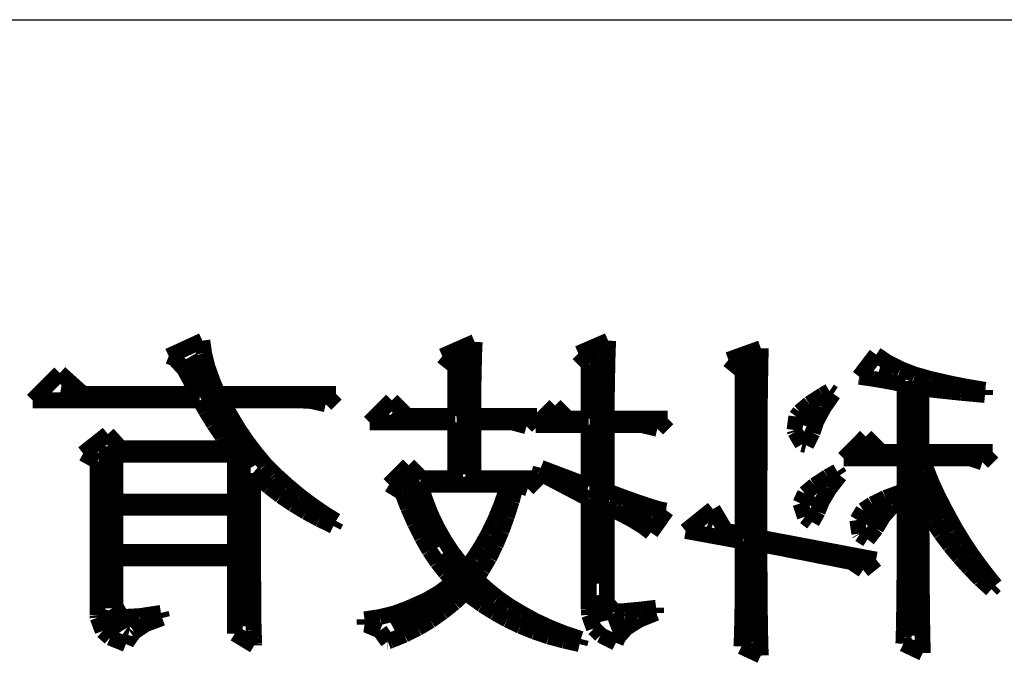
# Model space of a CAD drawing. Extents: x -59 to 351, y -56 to 231.
# Tile 4 of 34: x -45.53 to -39.2, y -44.47 to -40.25. Entities that reach past the tile are written whole.
import ezdxf

# ---------------------------------------------------------------- set-up
doc = ezdxf.new("R2010")
doc.units = 0
doc.layers.add('BG_SILKSCREEN_BOTTOM', color=23, linetype='CONTINUOUS')

msp = doc.modelspace()

# ---------------------------------------------------------------- linework, layer by layer
at = {"layer": 'BG_SILKSCREEN_BOTTOM'}
msp.add_lwpolyline([(-53.80101, -40.25265), (-1.300988, -40.25265), (-1.300988, -50.752756)], dxfattribs=at)
for points, const_width in [([(-44.35348, -42.315892), (-44.569888, -42.41546)], 0.1016), ([(-44.342304, -42.396664), (-44.35348, -42.315892)], 0.1016), ([(-41.745662, -42.315892), (-41.937432, -42.398696)], 0.1016), ([(-41.748964, -42.4053), (-41.745662, -42.315892)], 0.1016), ([(-42.60342, -42.323766), (-42.8117, -42.41546)], 0.1016), ([(-42.674286, -42.383202), (-42.642028, -43.173396)], 0.127), ([(-42.606722, -42.400982), (-42.60342, -42.323766)], 0.1016), ([(-40.764714, -42.364152), (-40.972994, -42.439082)], 0.1016), ([(-40.76573, -42.409872), (-40.764714, -42.364152)], 0.1016), ([(-44.569888, -42.41546), (-44.532804, -42.430192)], 0.1016), ([(-44.532804, -42.430192), (-44.470066, -42.498772)], 0.1016), ([(-44.44492, -42.42689), (-44.028868, -43.124882)], 0.127), ([(-44.320206, -42.486072), (-44.342304, -42.396664)], 0.1016), ([(-42.8117, -42.41546), (-42.728388, -42.481754)], 0.1016), ([(-42.608754, -42.488358), (-42.606722, -42.400982)], 0.1016), ([(-41.937432, -42.398696), (-41.87063, -42.465498)], 0.1016), ([(-41.800272, -42.396664), (-41.806368, -43.877484)], 0.127), ([(-41.750996, -42.498772), (-41.748964, -42.4053)], 0.1016), ([(-40.972994, -42.439082), (-40.8813, -42.513758)], 0.1016), ([(-40.833802, -42.42689), (-40.801036, -44.254674)], 0.127), ([(-40.767, -42.465498), (-40.76573, -42.409872)], 0.1016), ([(-40.023796, -42.405554), (-40.132, -42.547794)], 0.1016), ([(-39.949628, -42.4561), (-40.023796, -42.405554)], 0.1016), ([(-44.470066, -42.498772), (-44.431458, -42.569892)], 0.1016), ([(-44.2849, -42.583862), (-44.320206, -42.486072)], 0.1016), ([(-42.728388, -42.481754), (-42.728388, -42.799254)], 0.1016), ([(-42.610786, -42.586402), (-42.608754, -42.488358)], 0.1016), ([(-41.87063, -42.465498), (-41.87063, -42.816272)], 0.1016), ([(-41.753028, -42.5958), (-41.750996, -42.498772)], 0.1016), ([(-40.768016, -42.528998), (-40.767, -42.465498)], 0.1016), ([(-39.920164, -42.525188), (-40.003476, -42.50436)], 0.127), ([(-39.866316, -42.498264), (-39.949628, -42.4561)], 0.1016), ([(-39.774876, -42.53357), (-39.866316, -42.498264)], 0.1016), ([(-45.269404, -42.523664), (-45.44441, -42.699686)], 0.1016), ([(-45.119798, -42.658284), (-45.269404, -42.523664)], 0.1016), ([(-44.431458, -42.569892), (-44.386754, -42.658284)], 0.1016), ([(-40.8813, -42.513758), (-40.8813, -43.556174)], 0.1016), ([(-40.769032, -42.601896), (-40.768016, -42.528998)], 0.1016), ([(-40.132, -42.547794), (-40.127682, -42.548556)], 0.1016), ([(-40.127682, -42.548556), (-40.041322, -42.561002)], 0.1016), ([(-40.041322, -42.561002), (-39.945564, -42.577258)], 0.1016), ([(-39.78783, -42.57548), (-39.779194, -44.212002)], 0.127), ([(-39.6748, -42.561764), (-39.774876, -42.53357)], 0.1016), ([(-39.665402, -42.56405), (-39.6748, -42.561764)], 0.1016), ([(-39.551102, -42.589958), (-39.665402, -42.56405)], 0.1016), ([(-45.203364, -42.639488), (-45.263308, -42.63009)], 0.127), ([(-44.253404, -42.658284), (-44.2849, -42.583862)], 0.1016), ([(-42.611802, -42.694352), (-42.610786, -42.586402)], 0.1016), ([(-41.754298, -42.696892), (-41.753028, -42.5958)], 0.1016), ([(-40.770302, -42.682668), (-40.769032, -42.601896)], 0.1016), ([(-39.945564, -42.577258), (-39.840408, -42.598594)], 0.1016), ([(-39.840408, -42.598594), (-39.840408, -43.031156)], 0.1016), ([(-39.732204, -42.623486), (-39.702994, -42.626788)], 0.1016), ([(-39.732204, -43.031156), (-39.732204, -42.623486)], 0.1016), ([(-39.702994, -42.626788), (-39.581328, -42.639996)], 0.1016), ([(-39.452296, -42.60977), (-39.551102, -42.589958)], 0.1016), ([(-39.324026, -42.631868), (-39.452296, -42.60977)], 0.1016), ([(-39.324026, -42.665396), (-39.324026, -42.631868)], 0.1016), ([(-45.44441, -42.699686), (-44.36999, -42.699686)], 0.1016), ([(-44.386754, -42.658284), (-45.119798, -42.658284)], 0.1016), ([(-44.36999, -42.699686), (-44.33062, -42.76725)], 0.1016), ([(-43.494706, -42.658284), (-44.253404, -42.658284)], 0.1016), ([(-44.228512, -42.699686), (-43.727878, -42.699686)], 0.1016), ([(-44.173394, -42.797476), (-44.228512, -42.699686)], 0.1016), ([(-43.727878, -42.699686), (-43.653202, -42.70375)], 0.1016), ([(-43.561254, -42.724578), (-43.494706, -42.658284)], 0.1016), ([(-43.136566, -42.699686), (-43.278298, -42.841164)], 0.1016), ([(-43.03649, -42.799254), (-43.136566, -42.699686)], 0.1016), ([(-42.611802, -42.799254), (-42.611802, -42.694352)], 0.1016), ([(-41.754298, -42.816272), (-41.754298, -42.696892)], 0.1016), ([(-40.771064, -42.7736), (-40.770302, -42.682668)], 0.1016), ([(-40.367204, -42.665396), (-40.453564, -42.721276)], 0.1016), ([(-40.323516, -42.639996), (-40.367204, -42.665396)], 0.1016), ([(-40.36187, -42.748454), (-40.29837, -42.65676)], 0.1016), ([(-40.29837, -42.65676), (-40.323516, -42.639996)], 0.1016), ([(-39.581328, -42.639996), (-39.478204, -42.651172)], 0.1016), ([(-39.478204, -42.651172), (-39.392098, -42.658792)], 0.1016), ([(-39.392098, -42.658792), (-39.324026, -42.665396)], 0.1016), ([(-43.653202, -42.70375), (-43.561254, -42.724578)], 0.1016), ([(-43.10888, -42.792396), (-43.129708, -42.775886)], 0.127), ([(-42.212006, -42.858182), (-42.087292, -42.73296)], 0.1016), ([(-42.00398, -42.816272), (-42.087292, -42.73296)], 0.1016), ([(-40.453564, -42.721276), (-40.515032, -42.7736)], 0.1016), ([(-40.438578, -42.753788), (-40.4622, -42.866564)], 0.127), ([(-40.406828, -42.832782), (-40.36187, -42.748454)], 0.1016), ([(-44.33062, -42.76725), (-44.279566, -42.850562)], 0.1016), ([(-44.119292, -42.888154), (-44.173394, -42.797476)], 0.1016), ([(-42.728388, -42.799254), (-43.03649, -42.799254)], 0.1016), ([(-42.203878, -42.799254), (-42.611802, -42.799254)], 0.1016), ([(-42.270426, -42.866056), (-42.203878, -42.799254)], 0.1016), ([(-42.085006, -42.808398), (-42.103802, -42.801286)], 0.127), ([(-41.87063, -42.816272), (-42.00398, -42.816272)], 0.1016), ([(-41.36263, -42.816272), (-41.754298, -42.816272)], 0.1016), ([(-41.429432, -42.882566), (-41.36263, -42.816272)], 0.1016), ([(-40.771064, -42.873168), (-40.771064, -42.7736)], 0.1016), ([(-40.536876, -42.803572), (-40.548306, -42.890186)], 0.1016), ([(-40.515032, -42.7736), (-40.536876, -42.803572)], 0.1016), ([(-44.279566, -42.850562), (-44.22521, -42.930572)], 0.1016), ([(-44.062904, -42.970196), (-44.119292, -42.888154)], 0.1016), ([(-43.278298, -42.841164), (-42.728388, -42.841164)], 0.1016), ([(-42.728388, -42.841164), (-42.728388, -43.19905)], 0.1016), ([(-42.611802, -42.841164), (-42.36212, -42.841164)], 0.1016), ([(-42.611802, -43.19905), (-42.611802, -42.841164)], 0.1016), ([(-42.36212, -42.841164), (-42.270426, -42.866056)], 0.1016), ([(-42.212006, -42.858182), (-41.87063, -42.858182)], 0.1016), ([(-41.87063, -42.858182), (-41.87063, -43.249596)], 0.1016), ([(-41.754298, -42.858182), (-41.529254, -42.858182)], 0.1016), ([(-41.754298, -43.282362), (-41.754298, -42.858182)], 0.1016), ([(-41.529254, -42.858182), (-41.429432, -42.882566)], 0.1016), ([(-40.77208, -42.981372), (-40.771064, -42.873168)], 0.1016), ([(-40.43172, -42.906696), (-40.406828, -42.832782)], 0.1016), ([(-44.961302, -42.916094), (-45.119798, -43.041062)], 0.1016), ([(-44.87799, -43.007788), (-44.961302, -42.916094)], 0.1016), ([(-44.22521, -42.930572), (-44.1706, -43.007788)], 0.1016), ([(-40.548306, -42.890186), (-40.544496, -42.902378)], 0.1016), ([(-40.544496, -42.902378), (-40.498268, -42.981372)], 0.1016), ([(-40.473376, -42.987468), (-40.43172, -42.906696)], 0.1016), ([(-40.090598, -42.931588), (-40.231822, -43.073066)], 0.1016), ([(-39.990268, -43.031156), (-40.090598, -42.931588)], 0.1016), ([(-44.958, -42.995596), (-44.944284, -44.035472)], 0.127), ([(-44.1706, -43.007788), (-44.87799, -43.007788)], 0.1016), ([(-44.005754, -43.044872), (-44.062904, -42.970196)], 0.1016), ([(-40.77208, -43.099482), (-40.77208, -42.981372)], 0.1016), ([(-40.498268, -42.981372), (-40.473376, -42.987468)], 0.1016), ([(-40.072056, -43.024298), (-40.110664, -43.000676)], 0.127), ([(-45.119798, -43.041062), (-45.028104, -43.0911)], 0.1016), ([(-44.911264, -43.349164), (-44.911264, -43.049698)], 0.1016), ([(-44.911264, -43.049698), (-44.1452, -43.049698)], 0.1016), ([(-44.1452, -43.049698), (-44.1452, -43.349164)], 0.1016), ([(-43.948604, -43.113198), (-44.005754, -43.044872)], 0.1016), ([(-40.231822, -43.073066), (-39.840408, -43.073066)], 0.1016), ([(-39.840408, -43.031156), (-39.990268, -43.031156)], 0.1016), ([(-39.840408, -43.073066), (-39.840408, -43.2816)], 0.1016), ([(-39.274496, -43.031156), (-39.732204, -43.031156)], 0.1016), ([(-39.723822, -43.073066), (-39.41572, -43.073066)], 0.1016), ([(-39.69893, -43.147996), (-39.723822, -43.073066)], 0.1016), ([(-39.41572, -43.073066), (-39.34079, -43.097958)], 0.1016), ([(-39.34079, -43.097958), (-39.274496, -43.031156)], 0.1016), ([(-45.028104, -43.0911), (-45.028104, -44.081954)], 0.1016), ([(-44.107608, -43.115992), (-44.093892, -44.151296)], 0.127), ([(-43.890184, -43.171872), (-43.948604, -43.113198)], 0.1016), ([(-43.028108, -43.115992), (-43.153076, -43.24096)], 0.1016), ([(-42.945304, -43.19905), (-43.028108, -43.115992)], 0.1016), ([(-42.178732, -43.132756), (-42.187114, -43.166284)], 0.1016), ([(-41.87063, -43.249596), (-42.178732, -43.132756)], 0.1016), ([(-40.773096, -43.224958), (-40.77208, -43.099482)], 0.1016), ([(-44.028614, -43.166284), (-43.998388, -43.192954)], 0.1016), ([(-44.027598, -43.329352), (-44.028614, -43.166284)], 0.1016), ([(-43.998388, -43.192954), (-43.92549, -43.254168)], 0.1016), ([(-43.878754, -43.182794), (-43.890184, -43.171872)], 0.1016), ([(-43.803824, -43.250358), (-43.878754, -43.182794)], 0.1016), ([(-43.041824, -43.192192), (-42.822368, -43.635676)], 0.127), ([(-42.728388, -43.19905), (-42.945304, -43.19905)], 0.1016), ([(-42.195496, -43.19905), (-42.611802, -43.19905)], 0.1016), ([(-42.262298, -43.265852), (-42.195496, -43.19905)], 0.1016), ([(-42.187114, -43.166284), (-41.87063, -43.332654)], 0.1016), ([(-40.3352, -43.190668), (-40.419274, -43.245786)], 0.1016), ([(-40.273478, -43.156378), (-40.3352, -43.190668)], 0.1016), ([(-40.323516, -43.266868), (-40.256714, -43.18127)], 0.1016), ([(-40.256714, -43.18127), (-40.273478, -43.156378)], 0.1016), ([(-39.728902, -43.173396), (-39.644066, -43.40479), (-39.598092, -43.463972)], 0.127), ([(-39.665402, -43.231054), (-39.69893, -43.147996)], 0.1016), ([(-43.92549, -43.254168), (-43.849798, -43.313096)], 0.1016), ([(-43.727878, -43.313858), (-43.803824, -43.250358)], 0.1016), ([(-43.153076, -43.24096), (-43.070018, -43.290998)], 0.1016), ([(-42.953432, -43.24096), (-42.387012, -43.24096)], 0.1016), ([(-42.921936, -43.336464), (-42.953432, -43.24096)], 0.1016), ([(-42.387012, -43.24096), (-42.398696, -43.27525)], 0.1016), ([(-42.365168, -43.347386), (-42.336974, -43.24096)], 0.1016), ([(-42.336974, -43.24096), (-42.262298, -43.265852)], 0.1016), ([(-40.773096, -43.581066), (-40.773096, -43.224958)], 0.1016), ([(-40.419274, -43.245786), (-40.481504, -43.297856)], 0.1016), ([(-40.372284, -43.348656), (-40.323516, -43.266868)], 0.1016), ([(-39.62273, -43.323002), (-39.665402, -43.231054)], 0.1016), ([(-44.027598, -43.742356), (-44.027598, -43.329352)], 0.1016), ([(-43.849798, -43.313096), (-43.769534, -43.367198)], 0.1016), ([(-43.650662, -43.37177), (-43.727878, -43.313858)], 0.1016), ([(-43.070018, -43.290998), (-43.03141, -43.390566)], 0.1016), ([(-42.398696, -43.27525), (-42.435018, -43.377358)], 0.1016), ([(-41.87063, -43.332654), (-41.87063, -44.040552)], 0.1016), ([(-41.610534, -43.335702), (-41.754298, -43.282362)], 0.1016), ([(-40.481504, -43.297856), (-40.510714, -43.361356)], 0.1016), ([(-40.429434, -43.31589), (-40.441372, -43.377866)], 0.127), ([(-39.963598, -43.32605), (-40.048688, -43.367452)], 0.1016), ([(-39.847774, -43.283378), (-39.963598, -43.32605)], 0.1016), ([(-39.91737, -43.376088), (-39.840408, -43.314366)], 0.1016), ([(-39.840408, -43.2816), (-39.847774, -43.283378)], 0.1016), ([(-39.840408, -43.314366), (-39.840408, -43.70197)], 0.1016), ([(-39.570914, -43.42257), (-39.62273, -43.323002)], 0.1016), ([(-44.1452, -43.349164), (-44.911264, -43.349164)], 0.1016), ([(-44.911264, -43.674284), (-44.911264, -43.390566)], 0.1016), ([(-44.911264, -43.390566), (-44.1452, -43.390566)], 0.1016), ([(-44.1452, -43.390566), (-44.1452, -43.674284)], 0.1016), ([(-43.769534, -43.367198), (-43.687492, -43.416982)], 0.1016), ([(-43.572684, -43.425872), (-43.650662, -43.37177)], 0.1016), ([(-43.03141, -43.390566), (-42.987722, -43.489372)], 0.1016), ([(-42.88663, -43.429682), (-42.921936, -43.336464)], 0.1016), ([(-42.435018, -43.377358), (-42.474388, -43.472862)], 0.1016), ([(-42.397426, -43.446954), (-42.365168, -43.347386)], 0.1016), ([(-41.754298, -43.382692), (-41.703498, -43.407584)], 0.1016), ([(-41.754298, -43.998896), (-41.754298, -43.382692)], 0.1016), ([(-41.470072, -43.462702), (-41.652698, -43.37939)], 0.127), ([(-41.499028, -43.374056), (-41.610534, -43.335702)], 0.1016), ([(-41.421304, -43.398186), (-41.499028, -43.374056)], 0.1016), ([(-40.510714, -43.361356), (-40.481504, -43.44797)], 0.1016), ([(-40.3987, -43.414696), (-40.372284, -43.348656)], 0.1016), ([(-40.048688, -43.367452), (-40.106854, -43.40606)], 0.1016), ([(-40.009572, -43.408092), (-40.092884, -43.49115)], 0.127), ([(-39.979854, -43.44797), (-39.91737, -43.376088)], 0.1016), ([(-39.732204, -43.356276), (-39.71036, -43.393868)], 0.1016), ([(-39.732204, -43.468798), (-39.732204, -43.356276)], 0.1016), ([(-39.71036, -43.393868), (-39.660322, -43.475656)], 0.1016), ([(-43.687492, -43.416982), (-43.600878, -43.463464)], 0.1016), ([(-43.494706, -43.474386), (-43.572684, -43.425872)], 0.1016), ([(-42.844974, -43.51655), (-42.88663, -43.429682)], 0.1016), ([(-42.431716, -43.54068), (-42.397426, -43.446954)], 0.1016), ([(-41.703498, -43.407584), (-41.596818, -43.463464)], 0.1016), ([(-41.470834, -43.549062), (-41.371012, -43.407584)], 0.1016), ([(-41.37533, -43.407584), (-41.421304, -43.398186)], 0.1016), ([(-41.371012, -43.407584), (-41.37533, -43.407584)], 0.1016), ([(-41.072816, -43.398186), (-41.247822, -43.539156)], 0.1016), ([(-40.989504, -43.539156), (-41.072816, -43.398186)], 0.1016), ([(-40.481504, -43.44797), (-40.435784, -43.48226)], 0.1016), ([(-40.435784, -43.48226), (-40.3987, -43.414696)], 0.1016), ([(-40.106854, -43.40606), (-40.1447, -43.468798)], 0.1016), ([(-40.023796, -43.5229), (-39.979854, -43.44797)], 0.1016), ([(-39.557198, -43.44797), (-39.570914, -43.42257)], 0.1016), ([(-39.510462, -43.532298), (-39.557198, -43.44797)], 0.1016), ([(-43.600878, -43.463464), (-43.511216, -43.507152)], 0.1016), ([(-43.511216, -43.507152), (-43.494706, -43.474386)], 0.1016), ([(-42.987722, -43.489372), (-42.942002, -43.581066)], 0.1016), ([(-42.798492, -43.5991), (-42.844974, -43.51655)], 0.1016), ([(-42.474388, -43.472862), (-42.51706, -43.560492)], 0.1016), ([(-41.596818, -43.463464), (-41.519856, -43.510454)], 0.1016), ([(-41.519856, -43.510454), (-41.470834, -43.549062)], 0.1016), ([(-41.074594, -43.499786), (-41.104312, -43.490896)], 0.127), ([(-40.1447, -43.468798), (-40.132, -43.556174)], 0.1016), ([(-39.731188, -43.577764), (-39.732204, -43.468798)], 0.1016), ([(-39.660322, -43.475656), (-39.60622, -43.556174)], 0.1016), ([(-42.942002, -43.581066), (-42.893996, -43.664886)], 0.1016), ([(-42.51706, -43.560492), (-42.563034, -43.641772)], 0.1016), ([(-42.469308, -43.629072), (-42.431716, -43.54068)], 0.1016), ([(-41.247822, -43.539156), (-40.8813, -43.605958)], 0.1016), ([(-40.8813, -43.556174), (-40.989504, -43.539156)], 0.1016), ([(-40.023796, -43.722798), (-40.773096, -43.581066)], 0.1016), ([(-40.132, -43.556174), (-40.129714, -43.560492)], 0.1016), ([(-40.129714, -43.560492), (-40.078914, -43.593258)], 0.1016), ([(-40.078914, -43.593258), (-40.023796, -43.5229)], 0.1016), ([(-39.731188, -43.683174), (-39.731188, -43.577764)], 0.1016), ([(-39.60622, -43.556174), (-39.548816, -43.63339)], 0.1016), ([(-39.459408, -43.614594), (-39.510462, -43.532298)], 0.1016), ([(-42.746168, -43.678094), (-42.798492, -43.5991)], 0.1016), ([(-42.563034, -43.641772), (-42.610786, -43.715686)], 0.1016), ([(-42.510202, -43.711368), (-42.469308, -43.629072)], 0.1016), ([(-40.8813, -43.605958), (-40.8813, -43.755056)], 0.1016), ([(-40.773096, -43.737276), (-40.773096, -43.622468)], 0.1016), ([(-40.773096, -43.622468), (-40.181784, -43.739054)], 0.1016), ([(-39.548816, -43.63339), (-39.487602, -43.70705)], 0.1016), ([(-39.406322, -43.69435), (-39.459408, -43.614594)], 0.1016), ([(-44.1452, -43.674284), (-44.911264, -43.674284)], 0.1016), ([(-42.893996, -43.664886), (-42.843196, -43.739562)], 0.1016), ([(-42.815256, -43.688762), (-42.5958, -43.917362), (-42.540174, -43.959272)], 0.127), ([(-42.689018, -43.751754), (-42.746168, -43.678094)], 0.1016), ([(-42.554906, -43.787568), (-42.510202, -43.711368)], 0.1016), ([(-39.840408, -43.70197), (-39.841424, -43.819572)], 0.1016), ([(-39.729918, -43.785282), (-39.731188, -43.683174)], 0.1016), ([(-39.487602, -43.70705), (-39.422832, -43.779186)], 0.1016), ([(-39.348918, -43.773598), (-39.406322, -43.69435)], 0.1016), ([(-44.911264, -43.715686), (-44.1452, -43.715686)], 0.1016), ([(-44.911264, -44.023788), (-44.911264, -43.715686)], 0.1016), ([(-44.1452, -43.715686), (-44.1452, -44.198794)], 0.1016), ([(-44.026582, -43.855386), (-44.027598, -43.742356)], 0.1016), ([(-42.843196, -43.739562), (-42.790872, -43.805856)], 0.1016), ([(-42.662094, -43.782488), (-42.689018, -43.751754)], 0.1016), ([(-42.610786, -43.715686), (-42.662094, -43.782488)], 0.1016), ([(-40.8813, -43.755056), (-40.882316, -43.894502)], 0.1016), ([(-40.77208, -43.846496), (-40.773096, -43.737276)], 0.1016), ([(-40.181784, -43.739054), (-40.106854, -43.7896)], 0.1016), ([(-40.106854, -43.7896), (-40.023796, -43.722798)], 0.1016), ([(-39.28872, -43.85056), (-39.348918, -43.773598)], 0.1016), ([(-42.790872, -43.805856), (-42.73677, -43.8658)], 0.1016), ([(-42.595292, -43.848782), (-42.554906, -43.787568)], 0.1016), ([(-39.841424, -43.819572), (-39.842694, -43.923458)], 0.1016), ([(-39.729918, -43.884088), (-39.729918, -43.785282)], 0.1016), ([(-39.422832, -43.779186), (-39.354506, -43.848782)], 0.1016), ([(-44.025566, -43.954954), (-44.026582, -43.855386)], 0.1016), ([(-42.683684, -43.880786), (-43.139106, -44.139358)], 0.127), ([(-42.753534, -43.878754), (-42.830496, -43.935396)], 0.1016), ([(-42.73677, -43.8658), (-42.753534, -43.878754)], 0.1016), ([(-42.527474, -43.91025), (-42.595292, -43.848782)], 0.1016), ([(-40.882316, -43.894502), (-40.882316, -44.01185)], 0.1016), ([(-40.77208, -43.95089), (-40.77208, -43.846496)], 0.1016), ([(-39.728902, -43.9801), (-39.729918, -43.884088)], 0.1016), ([(-39.354506, -43.848782), (-39.28237, -43.91406)], 0.1016), ([(-39.257478, -43.889168), (-39.28872, -43.85056)], 0.1016), ([(-39.28237, -43.91406), (-39.257478, -43.889168)], 0.1016), ([(-44.025566, -44.042584), (-44.025566, -43.954954)], 0.1016), ([(-42.830496, -43.935396), (-42.913808, -43.984164)], 0.1016), ([(-42.733722, -43.999658), (-42.662094, -43.932094)], 0.1016), ([(-42.662094, -43.932094), (-42.629582, -43.959272)], 0.1016), ([(-42.629582, -43.959272), (-42.554906, -44.013374)], 0.1016), ([(-42.4561, -43.96867), (-42.527474, -43.91025)], 0.1016), ([(-41.784778, -44.12107), (-41.821862, -43.953684)], 0.127), ([(-40.771064, -44.049696), (-40.77208, -43.95089)], 0.1016), ([(-39.842694, -43.923458), (-39.843456, -44.016168)], 0.1016), ([(-44.871894, -44.089066), (-44.911264, -44.023788)], 0.1016), ([(-43.003216, -44.023788), (-43.030394, -44.036488)], 0.1016), ([(-42.913808, -43.984164), (-43.003216, -44.023788)], 0.1016), ([(-42.809668, -44.059856), (-42.733722, -43.999658)], 0.1016), ([(-42.554906, -44.013374), (-42.47642, -44.063158)], 0.1016), ([(-42.3799, -44.021756), (-42.4561, -43.96867)], 0.1016), ([(-42.29862, -44.07027), (-42.3799, -44.021756)], 0.1016), ([(-41.705022, -44.057062), (-41.754298, -43.998896)], 0.1016), ([(-40.882316, -44.01185), (-40.884602, -44.109894)], 0.1016), ([(-39.843456, -44.016168), (-39.844472, -44.096686)], 0.1016), ([(-39.727886, -44.071286), (-39.728902, -43.9801)], 0.1016), ([(-45.028104, -44.081954), (-45.026834, -44.09567)], 0.1016), ([(-44.814998, -44.14647), (-44.934886, -44.118784), (-44.888658, -44.192952)], 0.127), ([(-44.836334, -44.09059), (-44.871894, -44.089066)], 0.1016), ([(-44.756324, -44.086272), (-44.836334, -44.09059)], 0.1016), ([(-44.650406, -44.07027), (-44.756324, -44.086272)], 0.1016), ([(-44.619926, -44.065698), (-44.650406, -44.07027)], 0.1016), ([(-44.611798, -44.098464), (-44.619926, -44.065698)], 0.1016), ([(-44.024804, -44.116498), (-44.025566, -44.042584)], 0.1016), ([(-43.119802, -44.069254), (-43.213528, -44.092368)], 0.1016), ([(-43.030394, -44.036488), (-43.119802, -44.069254)], 0.1016), ([(-42.8879, -44.115482), (-42.809668, -44.059856)], 0.1016), ([(-42.47642, -44.063158), (-42.394378, -44.109386)], 0.1016), ([(-42.214292, -44.116498), (-42.29862, -44.07027)], 0.1016), ([(-41.87063, -44.040552), (-41.868598, -44.078652)], 0.1016), ([(-41.868598, -44.078652), (-41.837356, -44.165266)], 0.1016), ([(-41.704006, -44.057062), (-41.705022, -44.057062)], 0.1016), ([(-41.641522, -44.05376), (-41.704006, -44.057062)], 0.1016), ([(-41.540684, -44.044362), (-41.641522, -44.05376)], 0.1016), ([(-41.549066, -44.111164), (-41.43756, -44.065698)], 0.1016), ([(-41.43756, -44.03217), (-41.540684, -44.044362)], 0.1016), ([(-41.43756, -44.065698), (-41.43756, -44.03217)], 0.1016), ([(-40.769032, -44.142152), (-40.771064, -44.049696)], 0.1016), ([(-39.72687, -44.161202), (-39.727886, -44.071286)], 0.1016), ([(-45.026834, -44.09567), (-44.994576, -44.182284)], 0.1016), ([(-44.7929, -44.187872), (-44.7167, -44.137072)], 0.1016), ([(-44.7167, -44.137072), (-44.611798, -44.098464)], 0.1016), ([(-44.023534, -44.177966), (-44.024804, -44.116498)], 0.1016), ([(-43.213528, -44.092368), (-43.311318, -44.1071)], 0.1016), ([(-43.311318, -44.1071), (-43.311318, -44.140374)], 0.1016), ([(-43.311318, -44.140374), (-43.299888, -44.142152)], 0.1016), ([(-43.299888, -44.142152), (-43.212512, -44.178982)], 0.1016), ([(-42.970196, -44.16425), (-42.8879, -44.115482)], 0.1016), ([(-42.394378, -44.109386), (-42.309034, -44.149772)], 0.1016), ([(-42.309034, -44.149772), (-42.219372, -44.186094)], 0.1016), ([(-42.12463, -44.158154), (-42.214292, -44.116498)], 0.1016), ([(-41.636696, -44.107354), (-41.734994, -44.144692)], 0.127), ([(-41.6306, -44.163488), (-41.549066, -44.111164)], 0.1016), ([(-40.884602, -44.109894), (-40.885618, -44.187872)], 0.1016), ([(-40.768016, -44.229782), (-40.769032, -44.142152)], 0.1016), ([(-39.844472, -44.096686), (-39.845996, -44.164758)], 0.1016), ([(-44.994576, -44.182284), (-44.946824, -44.224702)], 0.1016), ([(-44.83862, -44.251372), (-44.7929, -44.187872)], 0.1016), ([(-44.1452, -44.198794), (-44.020232, -44.274994)], 0.1016), ([(-44.021502, -44.226988), (-44.023534, -44.177966)], 0.1016), ([(-43.212512, -44.178982), (-43.161458, -44.249594)], 0.1016), ([(-43.145202, -44.243498), (-43.055286, -44.206668)], 0.1016), ([(-43.055286, -44.206668), (-42.970196, -44.16425)], 0.1016), ([(-42.219372, -44.186094), (-42.126662, -44.21759)], 0.1016), ([(-42.126662, -44.21759), (-42.029888, -44.243498)], 0.1016), ([(-42.03192, -44.195492), (-42.12463, -44.158154)], 0.1016), ([(-41.93413, -44.228766), (-42.03192, -44.195492)], 0.1016), ([(-41.837356, -44.165266), (-41.793668, -44.208192)], 0.1016), ([(-41.793668, -44.208192), (-41.695878, -44.257976)], 0.1016), ([(-41.6814, -44.221654), (-41.6306, -44.163488)], 0.1016), ([(-40.885618, -44.187872), (-40.887904, -44.24426)], 0.1016), ([(-39.845996, -44.164758), (-39.846504, -44.2214)], 0.1016), ([(-39.725092, -44.246292), (-39.72687, -44.161202)], 0.1016), ([(-44.946824, -44.224702), (-44.844716, -44.266358)], 0.1016), ([(-44.844716, -44.266358), (-44.83862, -44.251372)], 0.1016), ([(-44.020232, -44.263056), (-44.021502, -44.226988)], 0.1016), ([(-44.020232, -44.274994), (-44.020232, -44.263056)], 0.1016), ([(-43.161204, -44.249594), (-43.161712, -44.249594)], 0.1016), ([(-43.161458, -44.249594), (-43.145202, -44.243498)], 0.1016), ([(-42.029888, -44.243498), (-41.929304, -44.266358)], 0.1016), ([(-41.920668, -44.233084), (-41.93413, -44.228766)], 0.1016), ([(-41.929304, -44.266358), (-41.920668, -44.233084)], 0.1016), ([(-41.695878, -44.257976), (-41.6814, -44.221654)], 0.1016), ([(-40.887904, -44.24426), (-40.889682, -44.281598)], 0.1016), ([(-40.889682, -44.281598), (-40.764714, -44.339764)], 0.1016), ([(-40.76573, -44.310554), (-40.768016, -44.229782)], 0.1016), ([(-39.846504, -44.2214), (-39.84879, -44.264072)], 0.1016), ([(-39.84879, -44.264072), (-39.723822, -44.323254)], 0.1016), ([(-39.723822, -44.323254), (-39.725092, -44.246292)], 0.1016), ([(-40.764714, -44.339764), (-40.76573, -44.310554)], 0.1016)]:
    msp.add_lwpolyline(points, dxfattribs=dict(at, const_width=const_width))

doc.saveas('drawing.dxf')
